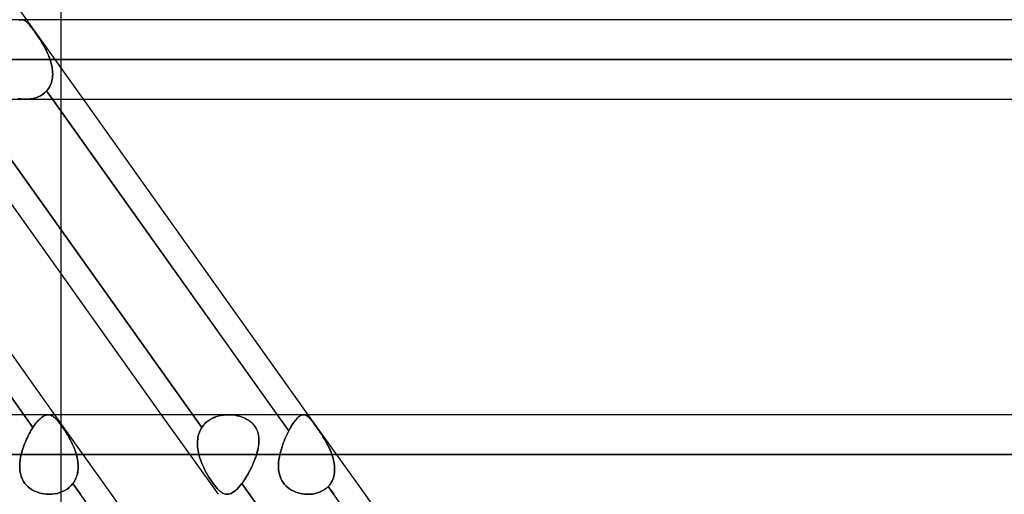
# Model space of a CAD drawing. Header units: millimetres. Extents: x -270 to 270, y -100 to 120.
# Tile 34 of 73: x -65 to -40, y 27 to 39. Entities that reach past the tile are written whole.
import ezdxf

# ---------------------------------------------------------------- set-up
doc = ezdxf.new("R2010")
doc.units = ezdxf.units.MM
doc.layers.add('MAIN-1', color=7, linetype='Continuous')
doc.layers.add('MAIN-2', color=7, linetype='Continuous')

msp = doc.modelspace()

# ---------------------------------------------------------------- linework, layer by layer
at = {"layer": 'MAIN-1'}
for p, q in [((-64.333, 39.496), (-70.021, 47.481)), ((-63.472, 47.481), (-63.472, 39.496)), ((145.38, 39.496), (-145.38, 39.496)), ((146.091, 38.489), (-146.091, 38.489)), ((-145.425, 37.481), (145.425, 37.481)), ((-70.096, 37.481), (-64.407, 29.496)), ((-63.62, 29.496), (-69.309, 37.481)), ((-60.92, 29.496), (-66.608, 37.481)), ((-63.684, 37.481), (-57.996, 29.496)), ((-57.209, 29.496), (-62.897, 37.481)), ((-63.472, 33.08), (-63.472, 29.496)), ((152.508, 29.496), (-152.508, 29.496)), ((153.345, 28.489), (-153.345, 28.489)), ((-56.659, 19.724), (-62.185, 27.481)), ((-50.247, 19.724), (-55.773, 27.481))]:
    msp.add_line(p, q, dxfattribs=at)
at = {"layer": 'MAIN-2'}
for p, q in [((-64.509, 39.487), (-64.531, 39.478)), ((-64.512, 39.486), (-64.488, 39.493)), ((-64.487, 39.493), (-64.509, 39.487)), ((-64.488, 39.493), (-64.465, 39.496)), ((-64.465, 39.496), (-64.487, 39.493)), ((-64.446, 39.496), (-64.465, 39.496)), ((-64.465, 39.496), (-64.444, 39.495)), ((-64.426, 39.492), (-64.446, 39.496)), ((-64.444, 39.495), (-64.422, 39.491)), ((-64.407, 39.486), (-64.426, 39.492)), ((-64.422, 39.491), (-64.401, 39.484)), ((-64.388, 39.478), (-64.407, 39.486)), ((-64.401, 39.484), (-64.379, 39.473)), ((-64.368, 39.466), (-64.388, 39.478)), ((-64.379, 39.473), (-64.358, 39.459)), ((-64.349, 39.452), (-64.368, 39.466)), ((-64.358, 39.459), (-64.336, 39.442)), ((-64.329, 39.436), (-64.349, 39.452)), ((-64.336, 39.442), (-64.313, 39.421)), ((-62.897, 37.481), (-64.333, 39.496)), ((-64.308, 39.416), (-64.329, 39.436)), ((-64.313, 39.421), (-64.29, 39.397)), ((-64.287, 39.394), (-64.308, 39.416)), ((-64.29, 39.397), (-64.265, 39.369)), ((-64.265, 39.369), (-64.287, 39.394)), ((-64.242, 39.341), (-64.265, 39.369)), ((-64.265, 39.369), (-64.24, 39.338)), ((-63.472, 39.496), (-63.472, 33.08)), ((-64.218, 39.311), (-64.242, 39.341)), ((-64.24, 39.338), (-64.212, 39.304)), ((-64.193, 39.278), (-64.218, 39.311)), ((-64.212, 39.304), (-64.184, 39.267)), ((-64.167, 39.243), (-64.193, 39.278)), ((-64.184, 39.267), (-64.155, 39.227)), ((-64.14, 39.206), (-64.167, 39.243)), ((-64.155, 39.227), (-64.125, 39.185)), ((-64.112, 39.166), (-64.14, 39.206)), ((-64.125, 39.185), (-64.093, 39.139)), ((-64.083, 39.125), (-64.112, 39.166)), ((-64.093, 39.139), (-64.061, 39.092)), ((-64.054, 39.082), (-64.083, 39.125)), ((-64.061, 39.092), (-64.028, 39.043)), ((-64.025, 39.038), (-64.054, 39.082)), ((-64.028, 39.043), (-63.996, 38.992)), ((-63.996, 38.992), (-64.025, 39.038)), ((-63.967, 38.946), (-63.996, 38.992)), ((-63.996, 38.992), (-63.964, 38.94)), ((-63.939, 38.899), (-63.967, 38.946)), ((-63.964, 38.94), (-63.932, 38.888)), ((-63.91, 38.851), (-63.939, 38.899)), ((-63.932, 38.888), (-63.901, 38.834)), ((-63.883, 38.801), (-63.91, 38.851)), ((-63.901, 38.834), (-63.871, 38.779)), ((-63.856, 38.751), (-63.883, 38.801)), ((-63.871, 38.779), (-63.842, 38.722)), ((-63.831, 38.7), (-63.856, 38.751)), ((-63.842, 38.722), (-63.814, 38.665)), ((-63.806, 38.648), (-63.831, 38.7)), ((-63.814, 38.665), (-63.788, 38.607)), ((-63.783, 38.595), (-63.806, 38.648)), ((-146.091, 38.489), (146.091, 38.489)), ((144.71, 38.489), (-144.71, 38.489)), ((-144.71, 38.489), (144.71, 38.489)), ((-65.07, 38.489), (65.07, 38.489)), ((65.07, 38.489), (-65.07, 38.489)), ((-63.788, 38.607), (-63.764, 38.548)), ((-63.762, 38.542), (-63.783, 38.595)), ((-63.764, 38.548), (-63.743, 38.489)), ((-63.743, 38.489), (-63.762, 38.542)), ((63.743, 38.489), (-63.743, 38.489)), ((-63.743, 38.489), (63.743, 38.489)), ((-63.728, 38.443), (-63.743, 38.489)), ((-63.743, 38.489), (-63.728, 38.443)), ((-63.715, 38.396), (-63.728, 38.443)), ((-63.728, 38.443), (-63.715, 38.396)), ((-63.703, 38.35), (-63.715, 38.396)), ((-63.715, 38.396), (-63.703, 38.35)), ((-63.693, 38.304), (-63.703, 38.35)), ((-63.703, 38.35), (-63.693, 38.304)), ((-63.686, 38.258), (-63.693, 38.304)), ((-63.693, 38.304), (-63.686, 38.258)), ((-63.68, 38.212), (-63.686, 38.258)), ((-63.686, 38.258), (-63.68, 38.212)), ((-63.677, 38.166), (-63.68, 38.212)), ((-63.68, 38.212), (-63.677, 38.166)), ((-63.678, 38.077), (-63.676, 38.121)), ((-63.676, 38.121), (-63.678, 38.077)), ((-63.676, 38.121), (-63.677, 38.166)), ((-63.677, 38.166), (-63.676, 38.121)), ((-63.709, 37.907), (-63.723, 37.867)), ((-63.723, 37.866), (-63.709, 37.906)), ((-63.709, 37.906), (-63.697, 37.948)), ((-63.697, 37.948), (-63.709, 37.907)), ((-63.697, 37.948), (-63.688, 37.99)), ((-63.688, 37.99), (-63.697, 37.948)), ((-63.688, 37.99), (-63.681, 38.033)), ((-63.681, 38.033), (-63.688, 37.99)), ((-63.681, 38.033), (-63.678, 38.077)), ((-63.678, 38.077), (-63.681, 38.033)), ((-64.176, 29.172), (-70.291, 37.756)), ((-59.902, 29.172), (-66.017, 37.756)), ((-66.017, 37.756), (-59.902, 29.172)), ((-63.879, 37.646), (-63.93, 37.606)), ((-63.93, 37.606), (-63.879, 37.646)), ((-63.833, 37.691), (-63.879, 37.646)), ((-63.879, 37.646), (-63.833, 37.691)), ((-63.833, 37.691), (-63.806, 37.722)), ((-63.806, 37.722), (-63.833, 37.691)), ((-63.833, 37.691), (-63.684, 37.481)), ((-57.704, 29.087), (-63.833, 37.691)), ((-63.782, 37.756), (-63.806, 37.722)), ((-63.806, 37.722), (-63.782, 37.755)), ((-63.782, 37.755), (-63.76, 37.791)), ((-63.76, 37.791), (-63.782, 37.756)), ((-63.76, 37.791), (-63.74, 37.828)), ((-63.74, 37.828), (-63.76, 37.791)), ((-63.723, 37.867), (-63.74, 37.828)), ((-63.74, 37.828), (-63.723, 37.866)), ((-64.552, 37.503), (-64.493, 37.492)), ((-64.493, 37.491), (-64.551, 37.502)), ((-64.493, 37.492), (-64.434, 37.484)), ((-64.433, 37.484), (-64.493, 37.491)), ((-64.434, 37.484), (-64.374, 37.481)), ((-64.374, 37.481), (-64.433, 37.484)), ((-64.305, 37.483), (-64.374, 37.481)), ((-64.374, 37.481), (-64.305, 37.483)), ((-64.238, 37.49), (-64.305, 37.483)), ((-64.305, 37.483), (-64.238, 37.49)), ((-64.171, 37.502), (-64.238, 37.49)), ((-64.238, 37.49), (-64.171, 37.502)), ((-64.106, 37.52), (-64.171, 37.502)), ((-64.171, 37.502), (-64.106, 37.52)), ((-64.044, 37.543), (-64.106, 37.52)), ((-64.106, 37.52), (-64.045, 37.543)), ((-64.045, 37.543), (-63.986, 37.572)), ((-63.986, 37.572), (-64.044, 37.543)), ((-63.93, 37.606), (-63.986, 37.572)), ((-63.986, 37.572), (-63.93, 37.606)), ((-64.407, 29.496), (-64.176, 29.172)), ((-64.017, 29.374), (-63.986, 29.403)), ((-63.971, 29.416), (-64.004, 29.387)), ((-63.986, 29.403), (-63.956, 29.428)), ((-63.939, 29.441), (-63.971, 29.416)), ((-63.956, 29.428), (-63.927, 29.449)), ((-63.908, 29.461), (-63.939, 29.441)), ((-63.927, 29.449), (-63.898, 29.466)), ((-63.878, 29.477), (-63.908, 29.461)), ((-63.898, 29.466), (-63.87, 29.48)), ((-63.848, 29.488), (-63.878, 29.477)), ((-63.87, 29.48), (-63.843, 29.489)), ((-63.819, 29.494), (-63.848, 29.488)), ((-63.843, 29.489), (-63.817, 29.494)), ((-63.791, 29.496), (-63.819, 29.494)), ((-63.817, 29.494), (-63.791, 29.496)), ((-63.764, 29.494), (-63.791, 29.496)), ((-63.791, 29.496), (-63.767, 29.495)), ((-63.767, 29.495), (-63.744, 29.49)), ((-63.739, 29.489), (-63.764, 29.494)), ((-63.744, 29.49), (-63.721, 29.483)), ((-63.713, 29.479), (-63.739, 29.489)), ((-63.721, 29.483), (-63.698, 29.472)), ((-63.688, 29.466), (-63.713, 29.479)), ((-63.698, 29.472), (-63.675, 29.459)), ((-63.662, 29.45), (-63.688, 29.466)), ((-63.675, 29.459), (-63.652, 29.443)), ((-63.636, 29.43), (-63.662, 29.45)), ((-63.652, 29.443), (-63.629, 29.423)), ((-63.609, 29.406), (-63.636, 29.43)), ((-63.629, 29.423), (-63.604, 29.401)), ((-62.185, 27.481), (-63.62, 29.496)), ((-63.582, 29.378), (-63.609, 29.406)), ((-63.604, 29.401), (-63.58, 29.375)), ((-63.472, 29.496), (-63.472, 24.08)), ((-59.484, 27.481), (-60.92, 29.496)), ((-59.692, 29.374), (-59.64, 29.403)), ((-59.613, 29.416), (-59.671, 29.387)), ((-59.64, 29.403), (-59.585, 29.428)), ((-59.553, 29.441), (-59.613, 29.416)), ((-59.585, 29.428), (-59.529, 29.449)), ((-59.491, 29.461), (-59.553, 29.441)), ((-59.529, 29.449), (-59.471, 29.466)), ((-59.426, 29.477), (-59.491, 29.461)), ((-59.471, 29.466), (-59.411, 29.48)), ((-59.361, 29.488), (-59.426, 29.477)), ((-59.411, 29.48), (-59.35, 29.489)), ((-59.295, 29.494), (-59.361, 29.488)), ((-59.35, 29.489), (-59.289, 29.494)), ((-59.229, 29.496), (-59.295, 29.494)), ((-59.289, 29.494), (-59.228, 29.496)), ((-59.165, 29.494), (-59.229, 29.496)), ((-59.228, 29.496), (-59.172, 29.495)), ((-59.172, 29.495), (-59.116, 29.49)), ((-59.103, 29.489), (-59.165, 29.494)), ((-59.116, 29.49), (-59.061, 29.483)), ((-59.041, 29.479), (-59.103, 29.489)), ((-59.061, 29.483), (-59.007, 29.472)), ((-58.981, 29.466), (-59.041, 29.479)), ((-59.007, 29.472), (-58.953, 29.459)), ((-58.923, 29.45), (-58.981, 29.466)), ((-58.953, 29.459), (-58.901, 29.443)), ((-58.866, 29.43), (-58.923, 29.45)), ((-58.901, 29.443), (-58.85, 29.423)), ((-58.81, 29.406), (-58.866, 29.43)), ((-58.85, 29.423), (-58.8, 29.401)), ((-58.757, 29.378), (-58.81, 29.406)), ((-58.8, 29.401), (-58.753, 29.375)), ((-57.996, 29.496), (-57.704, 29.087)), ((-57.494, 29.401), (-57.519, 29.373)), ((-57.506, 29.387), (-57.48, 29.415)), ((-57.469, 29.425), (-57.494, 29.401)), ((-57.48, 29.415), (-57.454, 29.439)), ((-57.446, 29.446), (-57.469, 29.425)), ((-57.454, 29.439), (-57.429, 29.458)), ((-57.423, 29.463), (-57.446, 29.446)), ((-57.429, 29.458), (-57.405, 29.474)), ((-57.4, 29.477), (-57.423, 29.463)), ((-57.405, 29.474), (-57.381, 29.485)), ((-57.378, 29.487), (-57.4, 29.477)), ((-57.381, 29.485), (-57.358, 29.493)), ((-57.356, 29.493), (-57.378, 29.487)), ((-57.358, 29.493), (-57.335, 29.496)), ((-57.335, 29.496), (-57.356, 29.493)), ((-57.316, 29.496), (-57.335, 29.496)), ((-57.335, 29.496), (-57.314, 29.496)), ((57.327, 29.496), (-57.327, 29.496)), ((-57.297, 29.493), (-57.316, 29.496)), ((-57.314, 29.496), (-57.293, 29.492)), ((-57.278, 29.487), (-57.297, 29.493)), ((-57.293, 29.492), (-57.272, 29.484)), ((-57.259, 29.478), (-57.278, 29.487)), ((-57.272, 29.484), (-57.251, 29.474)), ((-57.24, 29.467), (-57.259, 29.478)), ((-57.251, 29.474), (-57.23, 29.46)), ((-57.221, 29.453), (-57.24, 29.467)), ((-57.23, 29.46), (-57.208, 29.442)), ((-57.201, 29.436), (-57.221, 29.453)), ((-55.773, 27.481), (-57.209, 29.496)), ((-57.208, 29.442), (-57.186, 29.422)), ((-57.181, 29.417), (-57.201, 29.436)), ((-57.186, 29.422), (-57.163, 29.398)), ((-57.16, 29.395), (-57.181, 29.417)), ((-64.176, 29.172), (-64.201, 29.133)), ((-64.201, 29.133), (-64.176, 29.172)), ((-64.141, 29.223), (-64.176, 29.172)), ((-64.176, 29.172), (-64.144, 29.22)), ((-64.144, 29.22), (-64.112, 29.264)), ((-64.107, 29.27), (-64.141, 29.223)), ((-64.112, 29.264), (-64.08, 29.304)), ((-64.072, 29.313), (-64.107, 29.27)), ((-64.08, 29.304), (-64.048, 29.341)), ((-64.038, 29.352), (-64.072, 29.313)), ((-64.048, 29.341), (-64.017, 29.374)), ((-64.004, 29.387), (-64.038, 29.352)), ((-63.554, 29.346), (-63.582, 29.378)), ((-63.58, 29.375), (-63.554, 29.347)), ((-63.554, 29.347), (-63.527, 29.315)), ((-63.524, 29.311), (-63.554, 29.346)), ((-63.527, 29.315), (-63.5, 29.281)), ((-63.494, 29.272), (-63.524, 29.311)), ((-63.5, 29.281), (-63.472, 29.244)), ((-63.462, 29.23), (-63.494, 29.272)), ((-63.472, 29.244), (-63.443, 29.204)), ((-63.429, 29.185), (-63.462, 29.23)), ((-63.443, 29.204), (-63.413, 29.161)), ((-63.396, 29.136), (-63.429, 29.185)), ((-63.413, 29.161), (-63.383, 29.116)), ((-59.925, 29.133), (-59.902, 29.172)), ((-59.902, 29.172), (-59.925, 29.133)), ((-59.865, 29.223), (-59.902, 29.172)), ((-59.902, 29.172), (-59.868, 29.22)), ((-59.868, 29.22), (-59.829, 29.264)), ((-59.823, 29.27), (-59.865, 29.223)), ((-59.829, 29.264), (-59.787, 29.304)), ((-59.776, 29.313), (-59.823, 29.27)), ((-59.787, 29.304), (-59.741, 29.341)), ((-59.725, 29.352), (-59.776, 29.313)), ((-59.741, 29.341), (-59.692, 29.374)), ((-59.671, 29.387), (-59.725, 29.352)), ((-58.707, 29.346), (-58.757, 29.378)), ((-58.753, 29.375), (-58.708, 29.347)), ((-58.708, 29.347), (-58.666, 29.315)), ((-58.661, 29.311), (-58.707, 29.346)), ((-58.666, 29.315), (-58.627, 29.281)), ((-58.618, 29.272), (-58.661, 29.311)), ((-58.627, 29.281), (-58.592, 29.244)), ((-58.58, 29.23), (-58.618, 29.272)), ((-58.592, 29.244), (-58.56, 29.204)), ((-58.547, 29.185), (-58.58, 29.23)), ((-58.56, 29.204), (-58.533, 29.161)), ((-58.519, 29.136), (-58.547, 29.185)), ((-58.533, 29.161), (-58.509, 29.116)), ((-57.65, 29.184), (-57.677, 29.137)), ((-57.675, 29.14), (-57.646, 29.19)), ((-57.623, 29.228), (-57.65, 29.184)), ((-57.646, 29.19), (-57.618, 29.237)), ((-57.597, 29.269), (-57.623, 29.228)), ((-57.618, 29.237), (-57.589, 29.28)), ((-57.57, 29.307), (-57.597, 29.269)), ((-57.589, 29.28), (-57.561, 29.32)), ((-57.544, 29.342), (-57.57, 29.307)), ((-57.561, 29.32), (-57.533, 29.356)), ((-57.519, 29.373), (-57.544, 29.342)), ((-57.533, 29.356), (-57.506, 29.387)), ((-57.163, 29.398), (-57.139, 29.37)), ((-57.138, 29.37), (-57.16, 29.395)), ((-57.139, 29.37), (-57.113, 29.339)), ((-57.115, 29.342), (-57.138, 29.37)), ((-57.091, 29.312), (-57.115, 29.342)), ((-57.113, 29.339), (-57.086, 29.305)), ((-57.066, 29.279), (-57.091, 29.312)), ((-57.086, 29.305), (-57.058, 29.268)), ((-57.041, 29.244), (-57.066, 29.279)), ((-57.058, 29.268), (-57.029, 29.228)), ((-57.014, 29.207), (-57.041, 29.244)), ((-57.029, 29.228), (-56.998, 29.185)), ((-56.985, 29.167), (-57.014, 29.207)), ((-56.998, 29.185), (-56.967, 29.14)), ((-56.957, 29.125), (-56.985, 29.167)), ((-64.317, 28.92), (-64.338, 28.874)), ((-64.338, 28.874), (-64.317, 28.92)), ((-64.295, 28.965), (-64.317, 28.92)), ((-64.317, 28.92), (-64.295, 28.965)), ((-64.272, 29.009), (-64.295, 28.965)), ((-64.295, 28.965), (-64.272, 29.009)), ((-64.249, 29.052), (-64.272, 29.009)), ((-64.272, 29.009), (-64.249, 29.052)), ((-64.225, 29.093), (-64.249, 29.052)), ((-64.249, 29.052), (-64.225, 29.093)), ((-64.201, 29.133), (-64.225, 29.093)), ((-64.225, 29.093), (-64.201, 29.133)), ((-63.362, 29.085), (-63.396, 29.136)), ((-63.383, 29.116), (-63.352, 29.069)), ((-63.328, 29.032), (-63.362, 29.085)), ((-63.352, 29.069), (-63.322, 29.021)), ((-63.295, 28.977), (-63.328, 29.032)), ((-63.322, 29.021), (-63.292, 28.972)), ((-63.263, 28.921), (-63.295, 28.977)), ((-63.292, 28.972), (-63.263, 28.921)), ((-63.231, 28.863), (-63.263, 28.921)), ((-63.263, 28.921), (-63.234, 28.869)), ((-60.007, 28.874), (-60, 28.92)), ((-60, 28.92), (-60.007, 28.874)), ((-60, 28.92), (-59.991, 28.965)), ((-59.991, 28.965), (-60, 28.92)), ((-59.991, 28.965), (-59.978, 29.009)), ((-59.979, 29.009), (-59.991, 28.965)), ((-59.963, 29.052), (-59.979, 29.009)), ((-59.978, 29.009), (-59.963, 29.052)), ((-59.963, 29.052), (-59.946, 29.093)), ((-59.946, 29.093), (-59.963, 29.052)), ((-59.946, 29.093), (-59.925, 29.133)), ((-59.925, 29.133), (-59.946, 29.093)), ((-58.496, 29.085), (-58.519, 29.136)), ((-58.509, 29.116), (-58.491, 29.069)), ((-58.479, 29.032), (-58.496, 29.085)), ((-58.491, 29.069), (-58.476, 29.021)), ((-58.467, 28.977), (-58.479, 29.032)), ((-58.476, 29.021), (-58.466, 28.972)), ((-58.46, 28.921), (-58.467, 28.977)), ((-58.466, 28.972), (-58.46, 28.921)), ((-58.46, 28.921), (-58.457, 28.869)), ((-58.457, 28.863), (-58.46, 28.921)), ((-57.777, 28.936), (-57.8, 28.883)), ((-57.8, 28.883), (-57.777, 28.936)), ((-57.753, 28.988), (-57.777, 28.936)), ((-57.777, 28.936), (-57.753, 28.988)), ((-57.729, 29.038), (-57.753, 28.988)), ((-57.753, 28.988), (-57.729, 29.038)), ((-57.704, 29.087), (-57.729, 29.038)), ((-57.729, 29.038), (-57.704, 29.087)), ((-57.704, 29.087), (-57.675, 29.14)), ((-57.677, 29.137), (-57.704, 29.087)), ((-56.967, 29.14), (-56.934, 29.092)), ((-56.927, 29.082), (-56.957, 29.125)), ((-56.934, 29.092), (-56.901, 29.043)), ((-56.898, 29.038), (-56.927, 29.082)), ((-56.901, 29.043), (-56.869, 28.993)), ((-56.869, 28.993), (-56.898, 29.038)), ((-56.84, 28.946), (-56.869, 28.993)), ((-56.869, 28.993), (-56.836, 28.941)), ((-56.811, 28.899), (-56.84, 28.946)), ((-56.836, 28.941), (-56.804, 28.888)), ((-64.415, 28.683), (-64.431, 28.635)), ((-64.431, 28.635), (-64.415, 28.683)), ((-64.397, 28.731), (-64.415, 28.683)), ((-64.415, 28.683), (-64.397, 28.731)), ((-64.379, 28.779), (-64.397, 28.731)), ((-64.397, 28.731), (-64.379, 28.779)), ((-64.359, 28.827), (-64.379, 28.779)), ((-64.379, 28.779), (-64.359, 28.827)), ((-64.338, 28.874), (-64.359, 28.827)), ((-64.359, 28.827), (-64.338, 28.874)), ((-63.234, 28.869), (-63.207, 28.816)), ((-63.2, 28.803), (-63.231, 28.863)), ((-63.207, 28.816), (-63.181, 28.763)), ((-63.171, 28.742), (-63.2, 28.803)), ((-63.181, 28.763), (-63.156, 28.709)), ((-63.144, 28.68), (-63.171, 28.742)), ((-63.156, 28.709), (-63.133, 28.654)), ((-63.119, 28.617), (-63.144, 28.68)), ((-63.133, 28.654), (-63.112, 28.6)), ((-60.014, 28.779), (-60.012, 28.827)), ((-60.012, 28.827), (-60.014, 28.779)), ((-60.013, 28.731), (-60.014, 28.779)), ((-60.014, 28.779), (-60.013, 28.731)), ((-60.01, 28.683), (-60.013, 28.731)), ((-60.013, 28.731), (-60.01, 28.683)), ((-60.012, 28.827), (-60.007, 28.874)), ((-60.007, 28.874), (-60.012, 28.827)), ((-60.005, 28.635), (-60.01, 28.683)), ((-60.01, 28.683), (-60.005, 28.635)), ((-58.477, 28.654), (-58.488, 28.6)), ((-58.484, 28.617), (-58.472, 28.68)), ((-58.468, 28.709), (-58.477, 28.654)), ((-58.472, 28.68), (-58.463, 28.742)), ((-58.461, 28.763), (-58.468, 28.709)), ((-58.463, 28.742), (-58.458, 28.803)), ((-58.458, 28.816), (-58.461, 28.763)), ((-58.457, 28.869), (-58.458, 28.816)), ((-58.458, 28.803), (-58.457, 28.863)), ((-57.881, 28.66), (-57.898, 28.603)), ((-57.898, 28.603), (-57.881, 28.66)), ((-57.863, 28.717), (-57.881, 28.66)), ((-57.881, 28.66), (-57.863, 28.716)), ((-57.843, 28.773), (-57.863, 28.717)), ((-57.863, 28.716), (-57.843, 28.773)), ((-57.822, 28.828), (-57.843, 28.773)), ((-57.843, 28.773), (-57.822, 28.828)), ((-57.8, 28.883), (-57.822, 28.828)), ((-57.822, 28.828), (-57.8, 28.883)), ((-56.782, 28.851), (-56.811, 28.899)), ((-56.804, 28.888), (-56.773, 28.834)), ((-56.754, 28.802), (-56.782, 28.851)), ((-56.773, 28.834), (-56.742, 28.779)), ((-56.727, 28.751), (-56.754, 28.802)), ((-56.742, 28.779), (-56.713, 28.723)), ((-56.701, 28.7), (-56.727, 28.751)), ((-56.713, 28.723), (-56.684, 28.665)), ((-56.676, 28.648), (-56.701, 28.7)), ((-56.684, 28.665), (-56.658, 28.607)), ((-153.345, 28.489), (153.345, 28.489)), ((151.835, 28.489), (-151.835, 28.489)), ((-151.835, 28.489), (151.835, 28.489)), ((-64.497, 28.355), (-64.486, 28.422)), ((-64.486, 28.422), (-64.497, 28.355)), ((-64.486, 28.422), (-64.472, 28.489)), ((-64.472, 28.489), (-64.486, 28.422)), ((-64.46, 28.537), (-64.472, 28.489)), ((-64.472, 28.489), (-64.46, 28.537)), ((-64.472, 28.489), (-59.976, 28.489)), ((-59.976, 28.489), (-64.472, 28.489)), ((-64.446, 28.586), (-64.46, 28.537)), ((-64.46, 28.537), (-64.446, 28.586)), ((-64.431, 28.635), (-64.446, 28.586)), ((-64.446, 28.586), (-64.431, 28.635)), ((-63.096, 28.553), (-63.119, 28.617)), ((-63.112, 28.6), (-63.093, 28.544)), ((-63.076, 28.489), (-63.096, 28.553)), ((-63.093, 28.544), (-63.076, 28.489)), ((-58.518, 28.489), (-63.076, 28.489)), ((-63.076, 28.489), (-58.518, 28.489)), ((-63.076, 28.489), (-63.065, 28.448)), ((-63.065, 28.447), (-63.076, 28.489)), ((-63.065, 28.448), (-63.056, 28.407)), ((-63.055, 28.405), (-63.065, 28.447)), ((-63.056, 28.407), (-63.048, 28.366)), ((-63.047, 28.363), (-63.055, 28.405)), ((-59.997, 28.586), (-60.005, 28.635)), ((-60.005, 28.635), (-59.997, 28.586)), ((-59.988, 28.537), (-59.997, 28.586)), ((-59.997, 28.586), (-59.988, 28.537)), ((-59.976, 28.489), (-59.988, 28.537)), ((-59.988, 28.537), (-59.976, 28.489)), ((-59.976, 28.489), (-59.958, 28.422)), ((-59.958, 28.422), (-59.976, 28.489)), ((-59.958, 28.422), (-59.936, 28.355)), ((-59.936, 28.355), (-59.958, 28.422)), ((-58.561, 28.363), (-58.546, 28.405)), ((-58.545, 28.407), (-58.56, 28.366)), ((-58.546, 28.405), (-58.531, 28.447)), ((-58.531, 28.448), (-58.545, 28.407)), ((-58.531, 28.447), (-58.518, 28.489)), ((-58.518, 28.489), (-58.531, 28.448)), ((-58.518, 28.489), (-58.5, 28.553)), ((-58.502, 28.544), (-58.518, 28.489)), ((-58.488, 28.6), (-58.502, 28.544)), ((-58.5, 28.553), (-58.484, 28.617)), ((-57.951, 28.36), (-57.94, 28.424)), ((-57.94, 28.424), (-57.951, 28.36)), ((-57.94, 28.424), (-57.927, 28.489)), ((-57.927, 28.489), (-57.94, 28.424)), ((-57.914, 28.546), (-57.927, 28.489)), ((-57.927, 28.489), (-57.914, 28.546)), ((-57.927, 28.489), (57.927, 28.489)), ((57.927, 28.489), (-57.927, 28.489)), ((-57.898, 28.603), (-57.914, 28.546)), ((-57.914, 28.546), (-57.898, 28.603)), ((-56.653, 28.596), (-56.676, 28.648)), ((-56.658, 28.607), (-56.633, 28.548)), ((-56.631, 28.542), (-56.653, 28.596)), ((-56.633, 28.548), (-56.611, 28.489)), ((-56.611, 28.489), (-56.631, 28.542)), ((56.611, 28.489), (-56.611, 28.489)), ((-56.611, 28.489), (56.611, 28.489)), ((-56.611, 28.489), (-56.596, 28.442)), ((-56.596, 28.442), (-56.611, 28.489)), ((-56.596, 28.442), (-56.582, 28.395)), ((-56.582, 28.395), (-56.596, 28.442)), ((-64.51, 28.159), (-64.509, 28.224)), ((-64.509, 28.223), (-64.51, 28.159)), ((-64.506, 28.096), (-64.51, 28.159)), ((-64.51, 28.159), (-64.506, 28.096)), ((-64.509, 28.224), (-64.505, 28.289)), ((-64.505, 28.289), (-64.509, 28.223)), ((-64.505, 28.289), (-64.497, 28.355)), ((-64.497, 28.355), (-64.505, 28.289)), ((-63.048, 28.366), (-63.041, 28.324)), ((-63.041, 28.321), (-63.047, 28.363)), ((-63.041, 28.324), (-63.036, 28.283)), ((-63.036, 28.28), (-63.041, 28.321)), ((-63.036, 28.283), (-63.033, 28.241)), ((-63.032, 28.238), (-63.036, 28.28)), ((-63.033, 28.241), (-63.031, 28.2)), ((-63.031, 28.159), (-63.033, 28.118)), ((-63.033, 28.116), (-63.031, 28.156)), ((-63.031, 28.197), (-63.032, 28.238)), ((-63.031, 28.2), (-63.031, 28.159)), ((-63.031, 28.156), (-63.031, 28.197)), ((-59.936, 28.355), (-59.911, 28.289)), ((-59.911, 28.289), (-59.936, 28.355)), ((-59.911, 28.289), (-59.884, 28.223)), ((-59.884, 28.224), (-59.911, 28.289)), ((-59.854, 28.159), (-59.884, 28.224)), ((-59.884, 28.223), (-59.854, 28.159)), ((-59.854, 28.159), (-59.823, 28.096)), ((-59.823, 28.096), (-59.854, 28.159)), ((-58.669, 28.116), (-58.649, 28.156)), ((-58.648, 28.159), (-58.668, 28.118)), ((-58.649, 28.156), (-58.63, 28.197)), ((-58.629, 28.2), (-58.648, 28.159)), ((-58.63, 28.197), (-58.612, 28.238)), ((-58.61, 28.241), (-58.629, 28.2)), ((-58.612, 28.238), (-58.594, 28.28)), ((-58.593, 28.283), (-58.61, 28.241)), ((-58.594, 28.28), (-58.577, 28.321)), ((-58.576, 28.324), (-58.593, 28.283)), ((-58.577, 28.321), (-58.561, 28.363)), ((-58.56, 28.366), (-58.576, 28.324)), ((-57.963, 28.17), (-57.962, 28.233)), ((-57.962, 28.233), (-57.963, 28.17)), ((-57.959, 28.109), (-57.963, 28.17)), ((-57.963, 28.17), (-57.959, 28.109)), ((-57.962, 28.233), (-57.958, 28.296)), ((-57.958, 28.296), (-57.962, 28.233)), ((-57.958, 28.296), (-57.951, 28.36)), ((-57.951, 28.36), (-57.958, 28.296)), ((-56.582, 28.395), (-56.57, 28.348)), ((-56.57, 28.348), (-56.582, 28.395)), ((-56.57, 28.348), (-56.56, 28.301)), ((-56.56, 28.301), (-56.57, 28.348)), ((-56.56, 28.301), (-56.552, 28.254)), ((-56.552, 28.254), (-56.56, 28.301)), ((-56.552, 28.254), (-56.546, 28.208)), ((-56.546, 28.208), (-56.552, 28.254)), ((-56.546, 28.208), (-56.542, 28.161)), ((-56.542, 28.162), (-56.546, 28.208)), ((-56.541, 28.116), (-56.542, 28.162)), ((-56.542, 28.161), (-56.541, 28.116)), ((-64.497, 28.034), (-64.506, 28.096)), ((-64.506, 28.096), (-64.497, 28.034)), ((-64.483, 27.974), (-64.497, 28.034)), ((-64.497, 28.034), (-64.483, 27.974)), ((-64.465, 27.916), (-64.483, 27.974)), ((-64.483, 27.974), (-64.465, 27.916)), ((-64.441, 27.86), (-64.465, 27.916)), ((-64.465, 27.916), (-64.441, 27.86)), ((-63.074, 27.924), (-63.088, 27.887)), ((-63.088, 27.886), (-63.074, 27.923)), ((-63.061, 27.961), (-63.074, 27.924)), ((-63.074, 27.923), (-63.062, 27.96)), ((-63.062, 27.96), (-63.052, 27.998)), ((-63.051, 27.999), (-63.061, 27.961)), ((-63.052, 27.998), (-63.044, 28.036)), ((-63.043, 28.038), (-63.051, 27.999)), ((-63.044, 28.036), (-63.038, 28.076)), ((-63.037, 28.078), (-63.043, 28.038)), ((-63.038, 28.076), (-63.033, 28.116)), ((-63.033, 28.118), (-63.037, 28.078)), ((-59.823, 28.096), (-59.79, 28.034)), ((-59.79, 28.034), (-59.823, 28.096)), ((-59.79, 28.034), (-59.756, 27.974)), ((-59.756, 27.974), (-59.79, 28.034)), ((-59.756, 27.974), (-59.721, 27.916)), ((-59.721, 27.916), (-59.756, 27.974)), ((-59.721, 27.916), (-59.685, 27.86)), ((-59.685, 27.86), (-59.721, 27.916)), ((-58.799, 27.886), (-58.776, 27.923)), ((-58.775, 27.924), (-58.798, 27.887)), ((-58.776, 27.923), (-58.754, 27.96)), ((-58.753, 27.961), (-58.775, 27.924)), ((-58.754, 27.96), (-58.732, 27.998)), ((-58.731, 27.999), (-58.753, 27.961)), ((-58.732, 27.998), (-58.711, 28.036)), ((-58.71, 28.038), (-58.731, 27.999)), ((-58.711, 28.036), (-58.69, 28.076)), ((-58.689, 28.078), (-58.71, 28.038)), ((-58.69, 28.076), (-58.669, 28.116)), ((-58.668, 28.118), (-58.689, 28.078)), ((-57.952, 28.049), (-57.959, 28.109)), ((-57.959, 28.109), (-57.952, 28.049)), ((-57.94, 27.99), (-57.952, 28.049)), ((-57.952, 28.049), (-57.94, 27.991)), ((-57.94, 27.991), (-57.924, 27.934)), ((-57.924, 27.934), (-57.94, 27.99)), ((-57.903, 27.879), (-57.924, 27.934)), ((-57.924, 27.934), (-57.903, 27.88)), ((-56.562, 27.94), (-56.574, 27.898)), ((-56.574, 27.898), (-56.562, 27.94)), ((-56.553, 27.982), (-56.562, 27.94)), ((-56.562, 27.94), (-56.553, 27.982)), ((-56.546, 28.026), (-56.553, 27.982)), ((-56.553, 27.982), (-56.546, 28.026)), ((-56.542, 28.07), (-56.546, 28.026)), ((-56.546, 28.026), (-56.542, 28.07)), ((-56.541, 28.116), (-56.542, 28.07)), ((-56.542, 28.07), (-56.541, 28.116)), ((-64.412, 27.806), (-64.441, 27.86)), ((-64.441, 27.86), (-64.412, 27.806)), ((-64.377, 27.756), (-64.412, 27.806)), ((-64.412, 27.806), (-64.377, 27.756)), ((-64.337, 27.71), (-64.377, 27.756)), ((-64.377, 27.756), (-64.338, 27.71)), ((-64.338, 27.71), (-64.293, 27.667)), ((-64.293, 27.667), (-64.337, 27.71)), ((-64.245, 27.629), (-64.293, 27.667)), ((-64.293, 27.667), (-64.245, 27.629)), ((-63.256, 27.656), (-63.309, 27.615)), ((-63.309, 27.615), (-63.256, 27.656)), ((-63.208, 27.702), (-63.256, 27.656)), ((-63.256, 27.656), (-63.208, 27.702)), ((-63.165, 27.753), (-63.208, 27.702)), ((-63.208, 27.702), (-63.165, 27.753)), ((-63.143, 27.785), (-63.165, 27.753)), ((-63.165, 27.753), (-63.143, 27.784)), ((-63.165, 27.753), (-62.972, 27.481)), ((-57.05, 19.168), (-63.165, 27.753)), ((-63.123, 27.817), (-63.143, 27.785)), ((-63.143, 27.784), (-63.123, 27.817)), ((-63.104, 27.852), (-63.123, 27.817)), ((-63.123, 27.817), (-63.105, 27.851)), ((-63.105, 27.851), (-63.088, 27.886)), ((-63.088, 27.887), (-63.104, 27.852)), ((-59.685, 27.86), (-59.65, 27.806)), ((-59.649, 27.806), (-59.685, 27.86)), ((-59.65, 27.806), (-59.614, 27.756)), ((-59.614, 27.756), (-59.649, 27.806)), ((-59.614, 27.756), (-59.579, 27.71)), ((-59.579, 27.71), (-59.614, 27.756)), ((-59.579, 27.71), (-59.545, 27.667)), ((-59.545, 27.667), (-59.579, 27.71)), ((-59.545, 27.667), (-59.512, 27.629)), ((-59.512, 27.629), (-59.545, 27.667)), ((-59.01, 27.615), (-58.971, 27.656)), ((-58.971, 27.656), (-59.01, 27.615)), ((-58.971, 27.656), (-58.931, 27.702)), ((-58.931, 27.702), (-58.971, 27.656)), ((-58.931, 27.702), (-58.891, 27.753)), ((-58.891, 27.753), (-58.931, 27.702)), ((-58.868, 27.785), (-58.891, 27.753)), ((-58.891, 27.753), (-58.868, 27.784)), ((-52.775, 19.168), (-58.891, 27.753)), ((-58.891, 27.753), (-52.775, 19.168)), ((-58.868, 27.784), (-58.845, 27.817)), ((-58.844, 27.817), (-58.868, 27.785)), ((-58.845, 27.817), (-58.822, 27.851)), ((-58.821, 27.852), (-58.844, 27.817)), ((-58.822, 27.851), (-58.799, 27.886)), ((-58.798, 27.887), (-58.821, 27.852)), ((-57.903, 27.88), (-57.877, 27.828)), ((-57.877, 27.827), (-57.903, 27.879)), ((-57.877, 27.828), (-57.846, 27.779)), ((-57.846, 27.778), (-57.877, 27.827)), ((-57.846, 27.779), (-57.811, 27.733)), ((-57.81, 27.733), (-57.846, 27.778)), ((-57.811, 27.733), (-57.771, 27.691)), ((-57.771, 27.691), (-57.81, 27.733)), ((-57.727, 27.652), (-57.771, 27.691)), ((-57.771, 27.691), (-57.728, 27.653)), ((-56.702, 27.681), (-56.748, 27.638)), ((-56.748, 27.638), (-56.702, 27.681)), ((-56.675, 27.713), (-56.702, 27.681)), ((-56.702, 27.681), (-56.675, 27.713)), ((-56.702, 27.681), (-56.56, 27.481)), ((-50.569, 19.071), (-56.702, 27.681)), ((-56.649, 27.746), (-56.675, 27.713)), ((-56.675, 27.713), (-56.649, 27.746)), ((-56.626, 27.781), (-56.649, 27.746)), ((-56.649, 27.746), (-56.626, 27.781)), ((-56.606, 27.819), (-56.626, 27.781)), ((-56.626, 27.781), (-56.606, 27.819)), ((-56.589, 27.858), (-56.606, 27.819)), ((-56.606, 27.819), (-56.589, 27.858)), ((-56.574, 27.898), (-56.589, 27.858)), ((-56.589, 27.858), (-56.574, 27.898)), ((-64.192, 27.595), (-64.245, 27.629)), ((-64.245, 27.629), (-64.192, 27.595)), ((-64.137, 27.565), (-64.192, 27.595)), ((-64.192, 27.595), (-64.137, 27.565)), ((-64.078, 27.54), (-64.137, 27.565)), ((-64.137, 27.565), (-64.079, 27.54)), ((-64.079, 27.54), (-64.018, 27.519)), ((-64.018, 27.519), (-64.078, 27.54)), ((-63.956, 27.503), (-64.018, 27.519)), ((-64.018, 27.519), (-63.956, 27.503)), ((-63.893, 27.491), (-63.956, 27.503)), ((-63.956, 27.503), (-63.894, 27.491)), ((-63.894, 27.491), (-63.83, 27.484)), ((-63.83, 27.484), (-63.893, 27.491)), ((-63.766, 27.481), (-63.83, 27.484)), ((-63.83, 27.484), (-63.766, 27.481)), ((-63.695, 27.484), (-63.766, 27.481)), ((-63.766, 27.481), (-63.695, 27.484)), ((-63.626, 27.492), (-63.695, 27.484)), ((-63.695, 27.484), (-63.626, 27.492)), ((-63.557, 27.505), (-63.626, 27.492)), ((-63.626, 27.492), (-63.557, 27.505)), ((-63.491, 27.524), (-63.557, 27.505)), ((-63.557, 27.505), (-63.491, 27.524)), ((-63.427, 27.549), (-63.491, 27.524)), ((-63.491, 27.524), (-63.427, 27.549)), ((-63.366, 27.579), (-63.427, 27.549)), ((-63.427, 27.549), (-63.367, 27.579)), ((-63.367, 27.579), (-63.309, 27.615)), ((-63.309, 27.615), (-63.366, 27.579)), ((-59.512, 27.629), (-59.479, 27.595)), ((-59.479, 27.595), (-59.512, 27.629)), ((-59.479, 27.595), (-59.448, 27.565)), ((-59.448, 27.565), (-59.479, 27.595)), ((-59.448, 27.565), (-59.416, 27.54)), ((-59.416, 27.54), (-59.448, 27.565)), ((-59.416, 27.54), (-59.386, 27.519)), ((-59.386, 27.519), (-59.416, 27.54)), ((-59.386, 27.519), (-59.355, 27.503)), ((-59.355, 27.503), (-59.386, 27.519)), ((-59.355, 27.503), (-59.325, 27.491)), ((-59.325, 27.491), (-59.355, 27.503)), ((-59.325, 27.491), (-59.295, 27.484)), ((-59.295, 27.484), (-59.325, 27.491)), ((-59.295, 27.484), (-59.264, 27.481)), ((-59.264, 27.481), (-59.295, 27.484)), ((-59.264, 27.481), (-59.23, 27.484)), ((-59.23, 27.484), (-59.264, 27.481)), ((-59.23, 27.484), (-59.195, 27.492)), ((-59.195, 27.492), (-59.23, 27.484)), ((-59.195, 27.492), (-59.16, 27.505)), ((-59.16, 27.505), (-59.195, 27.492)), ((-59.16, 27.505), (-59.124, 27.524)), ((-59.124, 27.524), (-59.16, 27.505)), ((-59.124, 27.524), (-59.087, 27.549)), ((-59.087, 27.549), (-59.124, 27.524)), ((-59.087, 27.549), (-59.049, 27.579)), ((-59.049, 27.579), (-59.087, 27.549)), ((-59.049, 27.579), (-59.01, 27.615)), ((-59.01, 27.615), (-59.049, 27.579)), ((-57.728, 27.653), (-57.681, 27.618)), ((-57.68, 27.618), (-57.727, 27.652)), ((-57.681, 27.618), (-57.63, 27.587)), ((-57.63, 27.587), (-57.68, 27.618)), ((-57.577, 27.56), (-57.63, 27.587)), ((-57.63, 27.587), (-57.578, 27.56)), ((-57.578, 27.56), (-57.523, 27.537)), ((-57.523, 27.537), (-57.577, 27.56)), ((-57.466, 27.518), (-57.523, 27.537)), ((-57.523, 27.537), (-57.467, 27.518)), ((-57.467, 27.518), (-57.409, 27.503)), ((-57.409, 27.503), (-57.466, 27.518)), ((-57.35, 27.492), (-57.409, 27.503)), ((-57.409, 27.503), (-57.351, 27.492)), ((-57.351, 27.492), (-57.292, 27.485)), ((-57.291, 27.485), (-57.35, 27.492)), ((-57.292, 27.485), (-57.232, 27.481)), ((-57.232, 27.481), (-57.291, 27.485)), ((-57.165, 27.483), (-57.232, 27.481)), ((-57.232, 27.481), (-57.165, 27.483)), ((-57.099, 27.489), (-57.165, 27.483)), ((-57.165, 27.483), (-57.099, 27.489)), ((-57.034, 27.501), (-57.099, 27.489)), ((-57.099, 27.489), (-57.034, 27.501)), ((-56.971, 27.518), (-57.034, 27.501)), ((-57.034, 27.501), (-56.971, 27.518)), ((-56.91, 27.54), (-56.971, 27.518)), ((-56.971, 27.518), (-56.91, 27.54)), ((-56.853, 27.567), (-56.91, 27.54)), ((-56.91, 27.54), (-56.853, 27.567)), ((-56.798, 27.6), (-56.853, 27.567)), ((-56.853, 27.567), (-56.798, 27.6)), ((-56.748, 27.638), (-56.798, 27.6)), ((-56.798, 27.6), (-56.748, 27.638))]:
    msp.add_line(p, q, dxfattribs=at)

doc.saveas('drawing.dxf')
